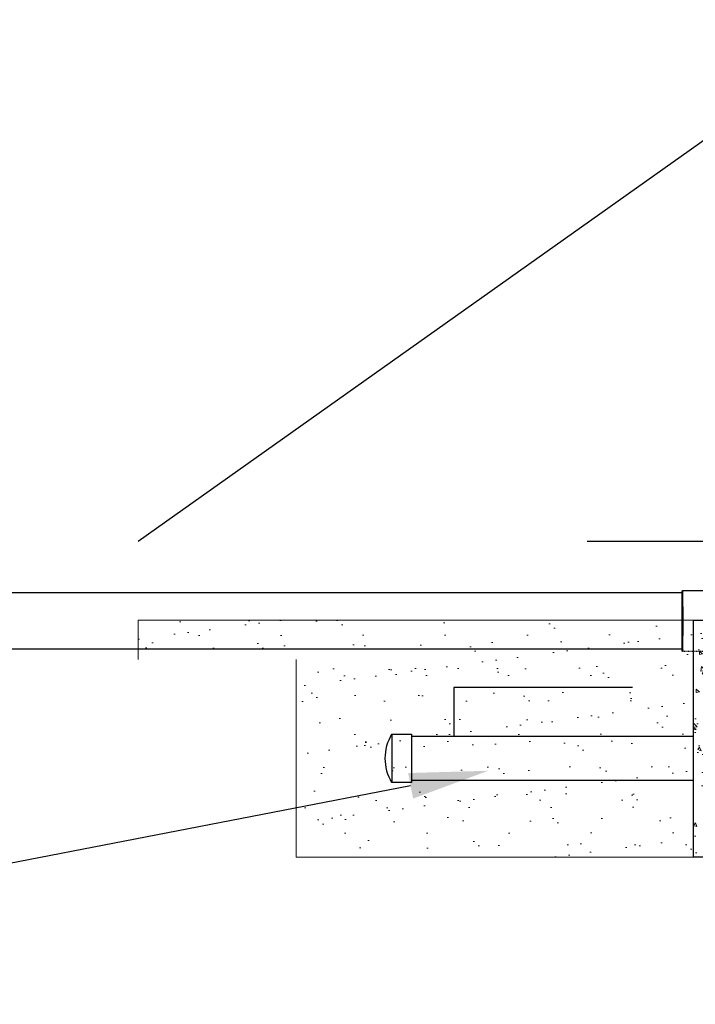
# Model space of a CAD drawing. Header units: inches. Extents: x -20472 to 23246, y -642 to 972.
# Tile 84 of 105: x 48 to 151, y 140 to 289. Entities that reach past the tile are written whole.
import ezdxf
from ezdxf import colors
from ezdxf.entities.mleader import LeaderData, LeaderLine
from ezdxf.math import Vec2, Vec3

# ---------------------------------------------------------------- set-up
doc = ezdxf.new("R2010")
doc.units = ezdxf.units.IN
doc.header["$MEASUREMENT"] = 0
doc.linetypes.add('Dash 1_16_', pattern=[0.125, 0.0625, -0.0625])
for name, color, linetype, lineweight in [('A-ANNO-PATT', 1, 'Continuous', 25), ('S-TRCH-PATT', 8, 'Continuous', 18), ('S-WALL-PATT', 8, 'Continuous', 18)]:
    doc.layers.add(name, color=color, linetype=linetype, lineweight=lineweight)
for name, color, linetype in [('A-DETL', 90, 'Continuous'), ('P-PIPE', 3, 'Continuous'), ('S-ANNO-TEXT', 2, 'Continuous')]:
    doc.layers.add(name, color=color, linetype=linetype)
doc.layers.add('A-WALL-PATT', color=9, linetype='Continuous', lineweight=18, true_color=0x808080)
doc.styles.add('Annotative', font='romans.shx', dxfattribs={"width": 0.8, "height": 0.125})
doc.dimstyles.new('Annotative', dxfattribs={"dimscale": 0, "dimtxt": 0.125, "dimasz": 0.125, "dimexe": 0.179688, "dimexo": 0.0625, "dimgap": 0.09, "dimtad": 1, "dimdec": 3, "dimzin": 3, "dimdsep": 46, "dimlunit": 4, "dimtxsty": 'Annotative', "dimcen": 0.09, "dimclrt": 2, "dimazin": 2, "dimtfac": 1, "dimtdec": 3, "dimtmove": 1, "dimatfit": 3, "dimfxl": 1, "dimtfill": 1, "dimfrac": 2, "dimtolj": 1, "dimtzin": 0, "dimarcsym": 0})

# ---------------------------------------------------------------- blocks, each defined once
blk = doc.blocks.new('6CAP')
at = {"layer": 'P-PIPE'}
for p, q in [((74.96, 388.65), (74.96, 381.35)), ((74.96, 388.65), (77.96, 388.65)), ((77.96, 388.65), (77.96, 381.35)), ((77.96, 381.35), (74.96, 381.35))]:
    blk.add_line(p, q, dxfattribs=at)
blk.add_arc((80.99, 385), 7.05, 148.8317, 211.1683, dxfattribs=at)

msp = doc.modelspace()

# ---------------------------------------------------------------- hatches: boundary and pattern name
at = {"layer": 'A-WALL-PATT'}
h = msp.add_hatch(dxfattribs=at)
h.set_pattern_fill('AR-CONC', color=256, scale=0.8, angle=-90, style=0)
h.set_pattern_definition([(320, (21.842, 0), (-0.50202, -5.73808), [0.6, -6.6]), (265, (21.842, 0), (6.01754, 1.11001), [0.48, -5.28]), (10.4514, (21.8, -0.478), (5.51552, -4.62807), [0.50992, -5.60914]), (316.1842, (23.442, -3e-16), (-1.32415, -8.53793), [0.9, -9.9]), (6.6356, (23.3315, -0.7115), (7.79295, -7.4773), [0.76488, -8.4137]), (261.184, (23.442, -3e-16), (7.79295, -7.4773), [0.72, -7.92]), (291, (23.042, -0.8), (-3.22095, -4.77526), [0.6, -6.6]), (236, (23.042, -0.8), (5.8012, -1.94652), [0.48, -5.28]), (341.4514, (22.7735, -1.198), (2.58025, -6.72178), [0.50992, -5.60914]), (307.5, (21.8419, 0), (2.66315, -0.097279), [0, -5.216, 0, -5.36, 0, -5.3]), (277.5, (21.842, 0), (3.155294, -2.104556), [0, -3.056, 0, -5.096, 0, -2.02]), (237.5, (21.8419, 1.784), (-0.180439, -4.27058), [0, -2, 0, -6.24, 0, -8.28]), (227.5, (21.842, 2.584), (0.80084, -4.66549), [0, -2.6, 0, -4.144, 0, -5.88])])
h.paths.add_polyline_path([(150.325, 198), (155.625, 198), (155.625, 167.904), (153.52, 167.904), (153.52, 166.9923), (155.625, 166.9923), (155.625, 162), (150.325, 162)])
at = {"layer": 'S-WALL-PATT', "linetype": 'Dash 1_16_'}
h = msp.add_hatch(dxfattribs=at)
h.set_pattern_fill('AR-SAND', color=256, scale=4)
h.paths.add_polyline_path([(66, 198), (150.325, 198), (150.325, 162), (90, 162), (90, 192), (66, 192)])

# ---------------------------------------------------------------- linework, layer by layer
at = {"layer": 'A-ANNO-PATT'}
msp.add_line((66, 210), (300, 376), dxfattribs=at)
at = {"layer": 'A-DETL', "lineweight": -3}
msp.add_line((134.1581, 210), (158.1581, 210), dxfattribs=at)
at = {"layer": 'P-PIPE'}
for p, q in [((-4.3014, 202.1966), (148.6078, 202.1966)), ((148.6242, 202.4728), (152.6024, 202.4728)), ((148.6054, 193.5716), (-4.2989, 193.5716)), ((150.325, 180.3125), (107.4829, 180.3125)), ((107.4829, 173.6875), (150.325, 173.6875))]:
    msp.add_line(p, q, dxfattribs=at)
at = {"layer": 'P-PIPE', "linetype": 'Dash 1_16_'}
msp.add_line((152.6024, 193.2039), (148.6242, 193.2039), dxfattribs=at)
at = {"layer": 'P-PIPE', "lineweight": -3}
msp.add_lwpolyline([(150.325, 198), (155.625, 198), (155.625, 167.904), (153.52, 167.904), (153.52, 166.9923), (155.625, 166.9923), (155.625, 162), (150.325, 162)], close=True, dxfattribs=at)
at = {"layer": 'P-PIPE', "extrusion": (0, 0, -1)}
for major_axis, ratio, start_param, end_param in [((0, -4.6345), 0.0104161, 1.57079633, 4.71238898), ((0, 4.3125), 0.0103989, 4.71238898, 6.28318531), ((0, 4.3125), 0.0103989, 0, 1.57079633), ((0, -4.6345), 0.0104161, 4.71238898, 7.85398163), ((0, 4.3125), 0.0103989, 3.14159265, 4.71238898), ((0, 4.3125), 0.0103989, 1.57079633, 3.14159265)]:
    msp.add_ellipse((148.6242, 197.8384), major_axis=major_axis, ratio=ratio, start_param=start_param, end_param=end_param, dxfattribs=at)
at = {"layer": 'S-TRCH-PATT', "linetype": 'Continuous', "lineweight": 0}
for points in [[(66, 192), (66, 198), (312, 198), (312, 388), (66, 388), (66, 654), (90, 654), (90, 412), (336, 412), (336, 210), (924, 210), (924, 288), (1206, 288), (1206, -288)], [(1182, -264), (1182, 264), (948, 264), (948, 186), (364.9656, 186), (364.9656, 162), (90, 162), (90, 192)]]:
    msp.add_lwpolyline(points, dxfattribs=at)

# ---------------------------------------------------------------- block references
msp.add_blockref('6CAP', (29.5209, -207.9996))

# ---------------------------------------------------------------- leaders
at = {"layer": 'S-ANNO-TEXT', "linetype": 'Continuous', "lineweight": -3}
msp.add_leader([(141.0362, 187.7426), (113.9119, 187.7426), (113.9119, 180.3125)], dimstyle='Annotative', override={"dimscale": 0, "dimclrd": 1}, dxfattribs=at)
ml = msp.add_multileader_mtext('Standard', dxfattribs=at)
ml.set_content('6" PERFORATED\\PFOUNDATION DRAIN', color=256, style='Annotative')
ml.set_leader_properties(color=1)
ml.build(insert=Vec2(0, 0))
ml.multileader.update_dxf_attribs({"text_right_attachment_type": 3, "dogleg_length": 0.125, "arrow_head_size": 12, "scale": 96})
ctx = ml.context
ctx.base_point, ctx.scale, ctx.char_height, ctx.arrow_head_size, ctx.landing_gap_size, ctx.plane_origin = Vec3(-222.3485, 164.2615), 96, 12, 12, 12, Vec3(62.4376, 266.2058)
ctx.right_attachment, ctx.text_align_type = 3, 2
notes = []
notes.append((ctx, [(1, (1, 1, 0), (-51.9485, 141.9758), (-1, 0), 12, [(0, [(119.1437, 175.1138)], 0, [])])]))
ctx.mtext.insert, ctx.mtext.width, ctx.mtext.defined_height, ctx.mtext.alignment, ctx.mtext.flow_direction = Vec3(-75.9485, 170.2615), 212.460999, 9755.9466, 3, 5
for ctx, leaders in notes:
    for number, flags, end, landing, length, lines in leaders:
        leader = LeaderData()
        leader.index, (leader.has_last_leader_line, leader.has_dogleg_vector, leader.attachment_direction) = number, flags
        leader.last_leader_point, leader.dogleg_vector, leader.dogleg_length = Vec3(end), Vec3(landing), length
        for number, points, colour, breaks in lines:
            line = LeaderLine()
            line.index, line.vertices, line.color, line.breaks = number, Vec3.list(points), colors.encode_raw_color(colour), breaks
            leader.lines.append(line)
        ctx.leaders.append(leader)

doc.saveas('drawing.dxf')
